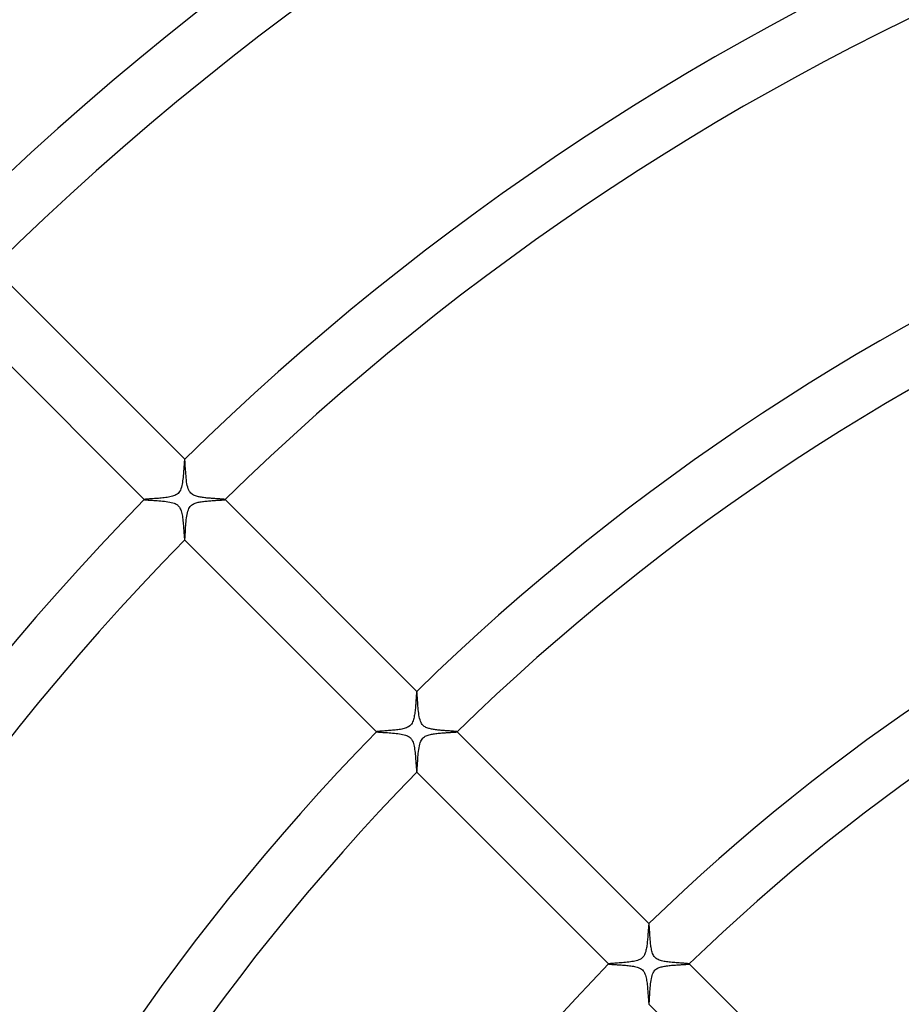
# Model space of a CAD drawing. Header units: millimetres. Extents: x -430 to 430, y -430 to 430.
# Tile 63 of 100: x -142 to -80, y 95 to 164. Entities that reach past the tile are written whole.
import ezdxf

# ---------------------------------------------------------------- set-up
doc = ezdxf.new("R2010")
doc.units = ezdxf.units.MM
doc.layers.add('HIDDEN', color=7, linetype='Continuous')
doc.layers.add('THICK', color=7, linetype='Continuous')

msp = doc.modelspace()

# ---------------------------------------------------------------- linework, layer by layer
at = {"layer": 'HIDDEN'}
for p, q in [((-130.151, 132.436), (-130.158, 132.338)), ((-130.145, 132.527), (-130.151, 132.436)), ((-130.139, 132.611), (-130.145, 132.527)), ((-130.133, 132.686), (-130.139, 132.611)), ((-130.127, 132.753), (-130.133, 132.686)), ((-130.122, 132.811), (-130.127, 132.753)), ((-130.117, 132.857), (-130.122, 132.811)), ((-130.112, 132.892), (-130.117, 132.857)), ((-130.107, 132.916), (-130.112, 132.892)), ((-130.102, 132.927), (-130.107, 132.916)), ((-130.101, 132.927), (-130.102, 132.927)), ((-130.1, 132.928), (-130.101, 132.928)), ((-130.101, 132.928), (-130.101, 132.927)), ((-130.099, 132.927), (-130.1, 132.928)), ((-130.098, 132.927), (-130.099, 132.927)), ((-130.099, 132.927), (-130.099, 132.927)), ((-130.202, 131.777), (-130.214, 131.655)), ((-130.191, 131.897), (-130.202, 131.777)), ((-130.181, 132.013), (-130.191, 131.897)), ((-130.173, 132.126), (-130.181, 132.013)), ((-130.165, 132.235), (-130.173, 132.126)), ((-130.158, 132.338), (-130.165, 132.235)), ((-130.299, 131.081), (-130.327, 130.972)), ((-130.277, 131.189), (-130.299, 131.081)), ((-130.258, 131.299), (-130.277, 131.189)), ((-130.242, 131.415), (-130.258, 131.299)), ((-130.227, 131.534), (-130.242, 131.415)), ((-130.214, 131.655), (-130.227, 131.534)), ((-130.791, 130.39), (-130.876, 130.357)), ((-130.711, 130.429), (-130.791, 130.39)), ((-130.634, 130.477), (-130.711, 130.429)), ((-130.565, 130.534), (-130.634, 130.477)), ((-130.504, 130.599), (-130.565, 130.534)), ((-130.451, 130.674), (-130.504, 130.599)), ((-130.403, 130.762), (-130.451, 130.674)), ((-130.361, 130.864), (-130.403, 130.762)), ((-130.327, 130.972), (-130.361, 130.864)), ((-132.927, 130.101), (-132.928, 130.1)), ((-132.928, 130.1), (-132.927, 130.099)), ((-132.918, 130.106), (-132.927, 130.102)), ((-132.927, 130.102), (-132.927, 130.101)), ((-132.927, 130.101), (-132.927, 130.101)), ((-132.927, 130.099), (-132.927, 130.099)), ((-132.927, 130.099), (-132.927, 130.098)), ((-132.9, 130.11), (-132.918, 130.106)), ((-132.874, 130.114), (-132.9, 130.11)), ((-132.839, 130.119), (-132.874, 130.114)), ((-132.795, 130.123), (-132.839, 130.119)), ((-132.744, 130.128), (-132.795, 130.123)), ((-132.687, 130.133), (-132.744, 130.128)), ((-132.623, 130.138), (-132.687, 130.133)), ((-132.553, 130.143), (-132.623, 130.138)), ((-132.478, 130.148), (-132.553, 130.143)), ((-132.397, 130.154), (-132.478, 130.148)), ((-132.313, 130.16), (-132.397, 130.154)), ((-132.224, 130.166), (-132.313, 130.16)), ((-132.132, 130.172), (-132.224, 130.166)), ((-132.036, 130.18), (-132.132, 130.172)), ((-131.938, 130.187), (-132.036, 130.18)), ((-131.838, 130.196), (-131.938, 130.187)), ((-131.736, 130.205), (-131.838, 130.196)), ((-131.632, 130.216), (-131.736, 130.205)), ((-131.528, 130.227), (-131.632, 130.216)), ((-131.426, 130.24), (-131.528, 130.227)), ((-131.327, 130.254), (-131.426, 130.24)), ((-131.23, 130.27), (-131.327, 130.254)), ((-131.137, 130.287), (-131.23, 130.27)), ((-131.048, 130.307), (-131.137, 130.287)), ((-130.962, 130.329), (-131.048, 130.307)), ((-130.876, 130.357), (-130.962, 130.329)), ((-129.672, 129.66), (-129.619, 129.709)), ((-129.619, 129.709), (-129.562, 129.751)), ((-129.562, 129.751), (-129.501, 129.788)), ((-129.501, 129.788), (-129.437, 129.82)), ((-129.437, 129.82), (-129.37, 129.847)), ((-129.37, 129.847), (-129.303, 129.87)), ((-129.303, 129.87), (-129.235, 129.89)), ((-129.235, 129.89), (-129.164, 129.908)), ((-129.164, 129.908), (-129.09, 129.924)), ((-129.09, 129.924), (-129.014, 129.938)), ((-129.014, 129.938), (-128.936, 129.952)), ((-128.936, 129.952), (-128.855, 129.963)), ((-128.855, 129.963), (-128.773, 129.974)), ((-128.773, 129.974), (-128.69, 129.984)), ((-128.69, 129.984), (-128.605, 129.993)), ((-128.605, 129.993), (-128.52, 130.001)), ((-128.52, 130.001), (-128.435, 130.009)), ((-128.435, 130.009), (-128.35, 130.016)), ((-128.35, 130.016), (-128.265, 130.022)), ((-128.265, 130.022), (-128.18, 130.028)), ((-128.18, 130.028), (-128.097, 130.034)), ((-128.097, 130.034), (-128.016, 130.039)), ((-128.016, 130.039), (-127.936, 130.044)), ((-127.936, 130.044), (-127.858, 130.049)), ((-127.858, 130.049), (-127.784, 130.053)), ((-127.784, 130.053), (-127.713, 130.058)), ((-127.713, 130.058), (-127.646, 130.062)), ((-127.646, 130.062), (-127.583, 130.066)), ((-127.583, 130.066), (-127.525, 130.069)), ((-127.525, 130.069), (-127.472, 130.073)), ((-127.472, 130.073), (-127.424, 130.077)), ((-127.424, 130.077), (-127.382, 130.08)), ((-127.382, 130.08), (-127.346, 130.084)), ((-127.346, 130.084), (-127.318, 130.087)), ((-127.318, 130.087), (-127.296, 130.091)), ((-127.296, 130.091), (-127.281, 130.095)), ((-127.281, 130.095), (-127.273, 130.098)), ((-127.273, 130.101), (-127.273, 130.102)), ((-127.272, 130.1), (-127.273, 130.101)), ((-127.273, 130.098), (-127.273, 130.099)), ((-127.273, 130.099), (-127.272, 130.099)), ((-127.272, 130.099), (-127.272, 130.1)), ((-127.272, 130.1), (-127.272, 130.1)), ((-129.951, 128.94), (-129.93, 129.061)), ((-129.93, 129.061), (-129.905, 129.178)), ((-129.905, 129.178), (-129.875, 129.288)), ((-129.875, 129.288), (-129.84, 129.388)), ((-129.84, 129.388), (-129.802, 129.474)), ((-129.802, 129.474), (-129.761, 129.546)), ((-129.761, 129.546), (-129.718, 129.608)), ((-129.718, 129.608), (-129.672, 129.66)), ((-130.021, 128.279), (-130.01, 128.415)), ((-130.01, 128.415), (-129.998, 128.55)), ((-129.998, 128.55), (-129.985, 128.684)), ((-129.985, 128.684), (-129.969, 128.814)), ((-129.969, 128.814), (-129.951, 128.94)), ((-130.066, 127.582), (-130.06, 127.679)), ((-130.06, 127.679), (-130.053, 127.784)), ((-130.053, 127.784), (-130.047, 127.898)), ((-130.047, 127.898), (-130.039, 128.019)), ((-130.039, 128.019), (-130.031, 128.147)), ((-130.031, 128.147), (-130.021, 128.279)), ((-130.102, 127.273), (-130.101, 127.273)), ((-130.101, 127.273), (-130.1, 127.272)), ((-130.1, 127.272), (-130.1, 127.272)), ((-130.1, 127.272), (-130.099, 127.272)), ((-130.099, 127.272), (-130.099, 127.273)), ((-130.099, 127.273), (-130.098, 127.273)), ((-130.098, 127.273), (-130.093, 127.287)), ((-130.093, 127.287), (-130.088, 127.317)), ((-130.088, 127.317), (-130.082, 127.363)), ((-130.082, 127.363), (-130.077, 127.423)), ((-130.077, 127.423), (-130.071, 127.497)), ((-130.071, 127.497), (-130.066, 127.582)), ((-113.853, 116.584), (-113.857, 116.546)), ((-113.849, 116.615), (-113.853, 116.584)), ((-113.845, 116.639), (-113.849, 116.615)), ((-113.841, 116.654), (-113.845, 116.639)), ((-113.837, 116.662), (-113.841, 116.654)), ((-113.836, 116.663), (-113.837, 116.663)), ((-113.837, 116.663), (-113.837, 116.662)), ((-113.835, 116.663), (-113.836, 116.663)), ((-113.836, 116.663), (-113.836, 116.663)), ((-113.834, 116.663), (-113.835, 116.663)), ((-113.834, 116.662), (-113.834, 116.663)), ((-113.902, 115.954), (-113.909, 115.868)), ((-113.896, 116.037), (-113.902, 115.954)), ((-113.891, 116.116), (-113.896, 116.037)), ((-113.885, 116.192), (-113.891, 116.116)), ((-113.88, 116.264), (-113.885, 116.192)), ((-113.875, 116.331), (-113.88, 116.264)), ((-113.871, 116.393), (-113.875, 116.331)), ((-113.866, 116.45), (-113.871, 116.393)), ((-113.862, 116.501), (-113.866, 116.45)), ((-113.857, 116.546), (-113.862, 116.501)), ((-113.97, 115.211), (-113.982, 115.119)), ((-113.959, 115.306), (-113.97, 115.211)), ((-113.949, 115.402), (-113.959, 115.306)), ((-113.939, 115.499), (-113.949, 115.402)), ((-113.931, 115.594), (-113.939, 115.499)), ((-113.923, 115.687), (-113.931, 115.594)), ((-113.915, 115.779), (-113.923, 115.687)), ((-113.909, 115.868), (-113.915, 115.779)), ((-114.13, 114.52), (-114.169, 114.442)), ((-114.097, 114.601), (-114.13, 114.52)), ((-114.07, 114.685), (-114.097, 114.601)), ((-114.047, 114.771), (-114.07, 114.685)), ((-114.027, 114.856), (-114.047, 114.771)), ((-114.011, 114.941), (-114.027, 114.856)), ((-113.996, 115.028), (-114.011, 114.941)), ((-113.982, 115.119), (-113.996, 115.028)), ((-116.662, 113.837), (-116.663, 113.837)), ((-116.663, 113.837), (-116.663, 113.836)), ((-116.663, 113.836), (-116.663, 113.836)), ((-116.663, 113.836), (-116.663, 113.835)), ((-116.663, 113.835), (-116.663, 113.834)), ((-116.663, 113.834), (-116.662, 113.834)), ((-116.654, 113.841), (-116.662, 113.837)), ((-116.638, 113.845), (-116.654, 113.841)), ((-116.613, 113.85), (-116.638, 113.845)), ((-116.58, 113.854), (-116.613, 113.85)), ((-116.539, 113.858), (-116.58, 113.854)), ((-116.492, 113.863), (-116.539, 113.858)), ((-116.438, 113.867), (-116.492, 113.863)), ((-116.378, 113.872), (-116.438, 113.867)), ((-116.312, 113.877), (-116.378, 113.872)), ((-116.24, 113.882), (-116.312, 113.877)), ((-116.164, 113.887), (-116.24, 113.882)), ((-116.084, 113.893), (-116.164, 113.887)), ((-116, 113.899), (-116.084, 113.893)), ((-115.912, 113.905), (-116, 113.899)), ((-115.821, 113.912), (-115.912, 113.905)), ((-115.728, 113.919), (-115.821, 113.912)), ((-115.632, 113.927), (-115.728, 113.919)), ((-115.535, 113.936), (-115.632, 113.927)), ((-115.439, 113.945), (-115.535, 113.936)), ((-115.344, 113.955), (-115.439, 113.945)), ((-115.25, 113.965), (-115.344, 113.955)), ((-115.157, 113.977), (-115.25, 113.965)), ((-115.067, 113.99), (-115.157, 113.977)), ((-114.98, 114.004), (-115.067, 113.99)), ((-114.896, 114.019), (-114.98, 114.004)), ((-114.812, 114.037), (-114.896, 114.019)), ((-114.727, 114.058), (-114.812, 114.037)), ((-114.644, 114.083), (-114.727, 114.058)), ((-114.562, 114.112), (-114.644, 114.083)), ((-114.483, 114.147), (-114.562, 114.112)), ((-114.407, 114.19), (-114.483, 114.147)), ((-114.336, 114.24), (-114.407, 114.19)), ((-114.272, 114.3), (-114.336, 114.24)), ((-114.216, 114.368), (-114.272, 114.3)), ((-114.169, 114.442), (-114.216, 114.368)), ((-111.185, 113.81), (-111.143, 113.814)), ((-111.143, 113.814), (-111.105, 113.817)), ((-111.105, 113.817), (-111.074, 113.82)), ((-111.074, 113.82), (-111.048, 113.824)), ((-111.048, 113.824), (-111.028, 113.827)), ((-111.028, 113.827), (-111.015, 113.83)), ((-111.015, 113.83), (-111.009, 113.834)), ((-111.008, 113.836), (-111.009, 113.837)), ((-111.009, 113.834), (-111.008, 113.834)), ((-111.008, 113.835), (-111.008, 113.836)), ((-111.008, 113.836), (-111.008, 113.836)), ((-111.008, 113.834), (-111.008, 113.835)), ((-111.008, 113.835), (-111.008, 113.835)), ((-113.598, 113.066), (-113.559, 113.166)), ((-113.559, 113.166), (-113.517, 113.25)), ((-113.517, 113.25), (-113.472, 113.321)), ((-113.472, 113.321), (-113.423, 113.381)), ((-113.423, 113.381), (-113.368, 113.435)), ((-113.368, 113.435), (-113.308, 113.481)), ((-113.308, 113.481), (-113.244, 113.521)), ((-113.244, 113.521), (-113.176, 113.555)), ((-113.176, 113.555), (-113.106, 113.583)), ((-113.106, 113.583), (-113.035, 113.608)), ((-113.035, 113.608), (-112.962, 113.629)), ((-112.962, 113.629), (-112.888, 113.647)), ((-112.888, 113.647), (-112.815, 113.663)), ((-112.815, 113.663), (-112.742, 113.676)), ((-112.742, 113.676), (-112.665, 113.689)), ((-112.665, 113.689), (-112.586, 113.701)), ((-112.586, 113.701), (-112.505, 113.711)), ((-112.505, 113.711), (-112.423, 113.721)), ((-112.423, 113.721), (-112.339, 113.73)), ((-112.339, 113.73), (-112.254, 113.738)), ((-112.254, 113.738), (-112.169, 113.745)), ((-112.169, 113.745), (-112.083, 113.752)), ((-112.083, 113.752), (-111.998, 113.759)), ((-111.998, 113.759), (-111.916, 113.764)), ((-111.916, 113.764), (-111.834, 113.77)), ((-111.834, 113.77), (-111.756, 113.775)), ((-111.756, 113.775), (-111.679, 113.78)), ((-111.679, 113.78), (-111.605, 113.784)), ((-111.605, 113.784), (-111.534, 113.788)), ((-111.534, 113.788), (-111.466, 113.792)), ((-111.466, 113.792), (-111.402, 113.796)), ((-111.402, 113.796), (-111.341, 113.8)), ((-111.341, 113.8), (-111.285, 113.803)), ((-111.285, 113.803), (-111.233, 113.807)), ((-111.233, 113.807), (-111.185, 113.81)), ((-113.731, 112.323), (-113.717, 112.459)), ((-113.717, 112.459), (-113.7, 112.591)), ((-113.7, 112.591), (-113.681, 112.717)), ((-113.681, 112.717), (-113.658, 112.839)), ((-113.658, 112.839), (-113.63, 112.956)), ((-113.63, 112.956), (-113.598, 113.066)), ((-113.781, 111.655), (-113.773, 111.78)), ((-113.773, 111.78), (-113.765, 111.91)), ((-113.765, 111.91), (-113.755, 112.045)), ((-113.755, 112.045), (-113.744, 112.184)), ((-113.744, 112.184), (-113.731, 112.323)), ((-113.828, 111.023), (-113.823, 111.054)), ((-113.823, 111.054), (-113.817, 111.102)), ((-113.817, 111.102), (-113.812, 111.165)), ((-113.812, 111.165), (-113.806, 111.242)), ((-113.806, 111.242), (-113.801, 111.33)), ((-113.801, 111.33), (-113.795, 111.429)), ((-113.795, 111.429), (-113.788, 111.538)), ((-113.788, 111.538), (-113.781, 111.655)), ((-113.837, 111.009), (-113.836, 111.008)), ((-113.836, 111.008), (-113.836, 111.008)), ((-113.836, 111.008), (-113.835, 111.008)), ((-113.835, 111.008), (-113.835, 111.008)), ((-113.835, 111.008), (-113.834, 111.008)), ((-113.834, 111.009), (-113.828, 111.023)), ((-113.834, 111.008), (-113.834, 111.009)), ((-97.613, 100.038), (-97.618, 99.972)), ((-97.608, 100.099), (-97.613, 100.038)), ((-97.604, 100.156), (-97.608, 100.099)), ((-97.6, 100.207), (-97.604, 100.156)), ((-97.595, 100.253), (-97.6, 100.207)), ((-97.591, 100.294), (-97.595, 100.253)), ((-97.587, 100.328), (-97.591, 100.294)), ((-97.584, 100.355), (-97.587, 100.328)), ((-97.58, 100.376), (-97.584, 100.355)), ((-97.576, 100.39), (-97.58, 100.376)), ((-97.572, 100.397), (-97.576, 100.39)), ((-97.571, 100.398), (-97.572, 100.398)), ((-97.572, 100.398), (-97.572, 100.397)), ((-97.57, 100.398), (-97.571, 100.398)), ((-97.571, 100.398), (-97.571, 100.398)), ((-97.569, 100.398), (-97.57, 100.398)), ((-97.569, 100.397), (-97.569, 100.398)), ((-97.659, 99.413), (-97.667, 99.323)), ((-97.652, 99.502), (-97.659, 99.413)), ((-97.646, 99.587), (-97.652, 99.502)), ((-97.639, 99.671), (-97.646, 99.587)), ((-97.634, 99.751), (-97.639, 99.671)), ((-97.628, 99.828), (-97.634, 99.751)), ((-97.623, 99.902), (-97.628, 99.828)), ((-97.618, 99.972), (-97.623, 99.902)), ((-97.745, 98.689), (-97.761, 98.607)), ((-97.731, 98.775), (-97.745, 98.689)), ((-97.718, 98.863), (-97.731, 98.775)), ((-97.706, 98.953), (-97.718, 98.863)), ((-97.695, 99.045), (-97.706, 98.953)), ((-97.685, 99.138), (-97.695, 99.045)), ((-97.676, 99.231), (-97.685, 99.138)), ((-97.667, 99.323), (-97.676, 99.231)), ((-98.054, 97.992), (-98.127, 97.937)), ((-97.991, 98.056), (-98.054, 97.992)), ((-97.938, 98.125), (-97.991, 98.056)), ((-97.894, 98.199), (-97.938, 98.125)), ((-97.857, 98.277), (-97.894, 98.199)), ((-97.827, 98.358), (-97.857, 98.277)), ((-97.801, 98.441), (-97.827, 98.358)), ((-97.779, 98.524), (-97.801, 98.441)), ((-97.761, 98.607), (-97.779, 98.524)), ((-100.397, 97.572), (-100.398, 97.572)), ((-100.398, 97.572), (-100.398, 97.571)), ((-100.398, 97.571), (-100.398, 97.571)), ((-100.398, 97.571), (-100.398, 97.57)), ((-100.398, 97.57), (-100.398, 97.569)), ((-100.398, 97.569), (-100.397, 97.569)), ((-100.385, 97.578), (-100.397, 97.572)), ((-100.36, 97.583), (-100.385, 97.578)), ((-100.322, 97.588), (-100.36, 97.583)), ((-100.271, 97.594), (-100.322, 97.588)), ((-100.21, 97.599), (-100.271, 97.594)), ((-100.138, 97.605), (-100.21, 97.599)), ((-100.057, 97.612), (-100.138, 97.605)), ((-99.969, 97.618), (-100.057, 97.612)), ((-99.873, 97.625), (-99.969, 97.618)), ((-99.77, 97.632), (-99.873, 97.625)), ((-99.662, 97.64), (-99.77, 97.632)), ((-99.55, 97.649), (-99.662, 97.64)), ((-99.437, 97.658), (-99.55, 97.649)), ((-99.322, 97.667), (-99.437, 97.658)), ((-99.206, 97.678), (-99.322, 97.667)), ((-99.092, 97.69), (-99.206, 97.678)), ((-98.98, 97.702), (-99.092, 97.69)), ((-98.87, 97.717), (-98.98, 97.702)), ((-98.764, 97.732), (-98.87, 97.717)), ((-98.661, 97.75), (-98.764, 97.732)), ((-98.561, 97.771), (-98.661, 97.75)), ((-98.466, 97.794), (-98.561, 97.771)), ((-98.376, 97.82), (-98.466, 97.794)), ((-98.29, 97.852), (-98.376, 97.82)), ((-98.206, 97.89), (-98.29, 97.852)), ((-98.127, 97.937), (-98.206, 97.89)), ((-96.984, 97.255), (-96.92, 97.288)), ((-96.92, 97.288), (-96.854, 97.316)), ((-96.854, 97.316), (-96.787, 97.339)), ((-96.787, 97.339), (-96.718, 97.36)), ((-96.718, 97.36), (-96.645, 97.379)), ((-96.645, 97.379), (-96.57, 97.395)), ((-96.57, 97.395), (-96.492, 97.41)), ((-96.492, 97.41), (-96.412, 97.424)), ((-96.412, 97.424), (-96.331, 97.436)), ((-96.331, 97.436), (-96.246, 97.447)), ((-96.246, 97.447), (-96.16, 97.457)), ((-96.16, 97.457), (-96.073, 97.466)), ((-96.073, 97.466), (-95.984, 97.475)), ((-95.984, 97.475), (-95.894, 97.482)), ((-95.894, 97.482), (-95.805, 97.489)), ((-95.805, 97.489), (-95.715, 97.496)), ((-95.715, 97.496), (-95.626, 97.502)), ((-95.626, 97.502), (-95.538, 97.508)), ((-95.538, 97.508), (-95.453, 97.513)), ((-95.453, 97.513), (-95.371, 97.518)), ((-95.371, 97.518), (-95.294, 97.523)), ((-95.294, 97.523), (-95.221, 97.527)), ((-95.221, 97.527), (-95.152, 97.531)), ((-95.152, 97.531), (-95.089, 97.535)), ((-95.089, 97.535), (-95.03, 97.538)), ((-95.03, 97.538), (-94.976, 97.542)), ((-94.976, 97.542), (-94.927, 97.545)), ((-94.927, 97.545), (-94.883, 97.549)), ((-94.883, 97.549), (-94.844, 97.552)), ((-94.844, 97.552), (-94.812, 97.555)), ((-94.812, 97.555), (-94.785, 97.558)), ((-94.785, 97.558), (-94.765, 97.562)), ((-94.765, 97.562), (-94.751, 97.565)), ((-94.751, 97.565), (-94.744, 97.569)), ((-94.743, 97.572), (-94.744, 97.572)), ((-94.744, 97.569), (-94.743, 97.569)), ((-94.743, 97.571), (-94.743, 97.572)), ((-94.743, 97.57), (-94.743, 97.571)), ((-94.743, 97.569), (-94.743, 97.57)), ((-94.743, 97.57), (-94.743, 97.57)), ((-97.401, 96.54), (-97.376, 96.655)), ((-97.376, 96.655), (-97.347, 96.764)), ((-97.347, 96.764), (-97.313, 96.862)), ((-97.313, 96.862), (-97.276, 96.945)), ((-97.276, 96.945), (-97.237, 97.016)), ((-97.237, 97.016), (-97.196, 97.075)), ((-97.196, 97.075), (-97.151, 97.127)), ((-97.151, 97.127), (-97.101, 97.175)), ((-97.101, 97.175), (-97.044, 97.218)), ((-97.044, 97.218), (-96.984, 97.255)), ((-97.492, 95.771), (-97.482, 95.904)), ((-97.482, 95.904), (-97.47, 96.036)), ((-97.47, 96.036), (-97.456, 96.167)), ((-97.456, 96.167), (-97.44, 96.296)), ((-97.44, 96.296), (-97.423, 96.42)), ((-97.423, 96.42), (-97.401, 96.54)), ((-97.53, 95.16), (-97.524, 95.269)), ((-97.524, 95.269), (-97.517, 95.387)), ((-97.517, 95.387), (-97.509, 95.511)), ((-97.509, 95.511), (-97.501, 95.64)), ((-97.501, 95.64), (-97.492, 95.771)), ((-97.572, 94.744), (-97.572, 94.743)), ((-97.572, 94.743), (-97.571, 94.743)), ((-97.571, 94.743), (-97.57, 94.743)), ((-97.57, 94.743), (-97.57, 94.743)), ((-97.57, 94.743), (-97.569, 94.743)), ((-97.569, 94.744), (-97.563, 94.758)), ((-97.569, 94.743), (-97.569, 94.744)), ((-97.563, 94.758), (-97.558, 94.789)), ((-97.558, 94.789), (-97.553, 94.836)), ((-97.553, 94.836), (-97.547, 94.897)), ((-97.547, 94.897), (-97.542, 94.973)), ((-97.542, 94.973), (-97.536, 95.061)), ((-97.536, 95.061), (-97.53, 95.16))]:
    msp.add_line(p, q, dxfattribs=at)
at = {"layer": 'THICK'}
for p, q in [((-143.538, 146.366), (-130.098, 132.927)), ((-132.927, 130.098), (-146.366, 143.538)), ((-130.092, 132.91), (-130.098, 132.927)), ((-130.086, 132.873), (-130.092, 132.91)), ((-130.08, 132.817), (-130.086, 132.873)), ((-130.074, 132.743), (-130.08, 132.817)), ((-130.068, 132.654), (-130.074, 132.743)), ((-130.061, 132.551), (-130.068, 132.654)), ((-130.054, 132.437), (-130.061, 132.551)), ((-130.046, 132.312), (-130.054, 132.437)), ((-130.038, 132.179), (-130.046, 132.312)), ((-130.029, 132.041), (-130.038, 132.179)), ((-130.019, 131.9), (-130.029, 132.041)), ((-130.007, 131.758), (-130.019, 131.9)), ((-129.994, 131.616), (-130.007, 131.758)), ((-129.978, 131.477), (-129.994, 131.616)), ((-129.961, 131.342), (-129.978, 131.477)), ((-129.94, 131.211), (-129.961, 131.342)), ((-129.915, 131.085), (-129.94, 131.211)), ((-129.886, 130.966), (-129.915, 131.085)), ((-129.85, 130.855), (-129.886, 130.966)), ((-129.809, 130.757), (-129.85, 130.855)), ((-129.766, 130.676), (-129.809, 130.757)), ((-129.719, 130.609), (-129.766, 130.676)), ((-129.667, 130.551), (-129.719, 130.609)), ((-129.61, 130.499), (-129.667, 130.551)), ((-129.547, 130.454), (-129.61, 130.499)), ((-129.48, 130.416), (-129.547, 130.454)), ((-129.41, 130.383), (-129.48, 130.416)), ((-129.341, 130.357), (-129.41, 130.383)), ((-132.927, 130.098), (-132.914, 130.093)), ((-132.914, 130.093), (-132.888, 130.088)), ((-132.888, 130.088), (-132.848, 130.083)), ((-132.848, 130.083), (-132.795, 130.078)), ((-132.795, 130.078), (-132.73, 130.073)), ((-132.73, 130.073), (-132.655, 130.068)), ((-132.655, 130.068), (-132.57, 130.062)), ((-132.57, 130.062), (-132.475, 130.056)), ((-132.475, 130.056), (-132.374, 130.05)), ((-132.374, 130.05), (-132.265, 130.043)), ((-132.265, 130.043), (-132.15, 130.036)), ((-132.15, 130.036), (-132.03, 130.028)), ((-132.03, 130.028), (-131.905, 130.019)), ((-131.905, 130.019), (-131.777, 130.008)), ((-131.777, 130.008), (-131.647, 129.996)), ((-131.647, 129.996), (-131.518, 129.983)), ((-131.518, 129.983), (-131.391, 129.968)), ((-131.391, 129.968), (-131.269, 129.95)), ((-131.269, 129.95), (-131.151, 129.929)), ((-131.151, 129.929), (-131.039, 129.905)), ((-131.039, 129.905), (-130.936, 129.877)), ((-130.936, 129.877), (-130.845, 129.846)), ((-130.845, 129.846), (-130.769, 129.815)), ((-130.769, 129.815), (-130.706, 129.783)), ((-130.706, 129.783), (-130.655, 129.752)), ((-130.655, 129.752), (-130.612, 129.721)), ((-130.612, 129.721), (-130.571, 129.687)), ((-130.571, 129.687), (-130.534, 129.65)), ((-129.273, 130.335), (-129.341, 130.357)), ((-129.209, 130.317), (-129.273, 130.335)), ((-129.143, 130.301), (-129.209, 130.317)), ((-129.075, 130.286), (-129.143, 130.301)), ((-129.003, 130.273), (-129.075, 130.286)), ((-128.93, 130.26), (-129.003, 130.273)), ((-128.855, 130.249), (-128.93, 130.26)), ((-128.777, 130.238), (-128.855, 130.249)), ((-128.699, 130.228), (-128.777, 130.238)), ((-128.619, 130.219), (-128.699, 130.228)), ((-128.539, 130.211), (-128.619, 130.219)), ((-128.458, 130.203), (-128.539, 130.211)), ((-128.376, 130.196), (-128.458, 130.203)), ((-128.295, 130.189), (-128.376, 130.196)), ((-128.214, 130.183), (-128.295, 130.189)), ((-128.135, 130.176), (-128.214, 130.183)), ((-128.057, 130.171), (-128.135, 130.176)), ((-127.982, 130.165), (-128.057, 130.171)), ((-127.909, 130.16), (-127.982, 130.165)), ((-127.839, 130.155), (-127.909, 130.16)), ((-127.771, 130.151), (-127.839, 130.155)), ((-127.707, 130.146), (-127.771, 130.151)), ((-127.645, 130.142), (-127.707, 130.146)), ((-127.588, 130.138), (-127.645, 130.142)), ((-127.534, 130.134), (-127.588, 130.138)), ((-127.485, 130.13), (-127.534, 130.134)), ((-127.44, 130.126), (-127.485, 130.13)), ((-127.4, 130.122), (-127.44, 130.126)), ((-127.364, 130.119), (-127.4, 130.122)), ((-127.334, 130.115), (-127.364, 130.119)), ((-127.31, 130.112), (-127.334, 130.115)), ((-127.292, 130.108), (-127.31, 130.112)), ((-127.28, 130.105), (-127.292, 130.108)), ((-127.273, 130.102), (-127.28, 130.105)), ((-127.273, 130.102), (-113.834, 116.662)), ((-130.534, 129.65), (-130.499, 129.61)), ((-130.499, 129.61), (-130.467, 129.567)), ((-130.467, 129.567), (-130.436, 129.518)), ((-130.436, 129.518), (-130.406, 129.46)), ((-130.406, 129.46), (-130.376, 129.392)), ((-130.376, 129.392), (-130.347, 129.313)), ((-130.347, 129.313), (-130.321, 129.224)), ((-130.321, 129.224), (-130.298, 129.13)), ((-130.298, 129.13), (-130.278, 129.032)), ((-130.278, 129.032), (-130.26, 128.929)), ((-130.26, 128.929), (-130.245, 128.824)), ((-130.245, 128.824), (-130.231, 128.717)), ((-130.231, 128.717), (-130.218, 128.608)), ((-130.218, 128.608), (-130.207, 128.497)), ((-130.207, 128.497), (-130.197, 128.386)), ((-130.197, 128.386), (-130.187, 128.276)), ((-130.187, 128.276), (-130.179, 128.167)), ((-130.179, 128.167), (-130.171, 128.06)), ((-130.171, 128.06), (-130.163, 127.955)), ((-130.163, 127.955), (-130.156, 127.855)), ((-130.156, 127.855), (-130.15, 127.759)), ((-130.15, 127.759), (-130.144, 127.67)), ((-130.144, 127.67), (-130.138, 127.587)), ((-130.138, 127.587), (-130.132, 127.512)), ((-130.132, 127.512), (-130.127, 127.446)), ((-130.127, 127.446), (-130.121, 127.389)), ((-130.121, 127.389), (-130.116, 127.343)), ((-130.116, 127.343), (-130.111, 127.308)), ((-130.111, 127.308), (-130.106, 127.284)), ((-130.106, 127.284), (-130.102, 127.273)), ((-116.662, 113.834), (-130.102, 127.273)), ((-113.828, 116.648), (-113.834, 116.662)), ((-113.823, 116.617), (-113.828, 116.648)), ((-113.817, 116.57), (-113.823, 116.617)), ((-113.812, 116.509), (-113.817, 116.57)), ((-113.806, 116.433), (-113.812, 116.509)), ((-113.8, 116.346), (-113.806, 116.433)), ((-113.794, 116.249), (-113.8, 116.346)), ((-113.788, 116.141), (-113.794, 116.249)), ((-113.781, 116.025), (-113.788, 116.141)), ((-113.773, 115.904), (-113.781, 116.025)), ((-113.765, 115.778), (-113.773, 115.904)), ((-113.756, 115.649), (-113.765, 115.778)), ((-113.745, 115.519), (-113.756, 115.649)), ((-113.733, 115.389), (-113.745, 115.519)), ((-113.72, 115.26), (-113.733, 115.389)), ((-113.705, 115.134), (-113.72, 115.26)), ((-113.687, 115.011), (-113.705, 115.134)), ((-113.666, 114.892), (-113.687, 115.011)), ((-113.642, 114.777), (-113.666, 114.892)), ((-113.612, 114.669), (-113.642, 114.777)), ((-113.578, 114.57), (-113.612, 114.669)), ((-113.541, 114.484), (-113.578, 114.57)), ((-116.662, 113.834), (-116.65, 113.829)), ((-116.65, 113.829), (-116.623, 113.824)), ((-116.623, 113.824), (-116.582, 113.819)), ((-116.582, 113.819), (-116.529, 113.814)), ((-116.529, 113.814), (-116.464, 113.808)), ((-113.502, 114.413), (-113.541, 114.484)), ((-113.461, 114.353), (-113.502, 114.413)), ((-113.417, 114.301), (-113.461, 114.353)), ((-113.368, 114.253), (-113.417, 114.301)), ((-113.314, 114.211), (-113.368, 114.253)), ((-113.255, 114.173), (-113.314, 114.211)), ((-113.194, 114.141), (-113.255, 114.173)), ((-113.131, 114.113), (-113.194, 114.141)), ((-113.068, 114.09), (-113.131, 114.113)), ((-113.005, 114.07), (-113.068, 114.09)), ((-112.942, 114.053), (-113.005, 114.07)), ((-112.877, 114.037), (-112.942, 114.053)), ((-112.809, 114.022), (-112.877, 114.037)), ((-112.739, 114.009), (-112.809, 114.022)), ((-112.668, 113.997), (-112.739, 114.009)), ((-112.594, 113.985), (-112.668, 113.997)), ((-112.519, 113.975), (-112.594, 113.985)), ((-112.442, 113.966), (-112.519, 113.975)), ((-112.365, 113.957), (-112.442, 113.966)), ((-112.287, 113.948), (-112.365, 113.957)), ((-112.209, 113.941), (-112.287, 113.948)), ((-112.132, 113.934), (-112.209, 113.941)), ((-112.055, 113.927), (-112.132, 113.934)), ((-111.978, 113.921), (-112.055, 113.927)), ((-111.903, 113.915), (-111.978, 113.921)), ((-111.829, 113.909), (-111.903, 113.915)), ((-111.756, 113.904), (-111.829, 113.909)), ((-111.685, 113.899), (-111.756, 113.904)), ((-111.616, 113.894), (-111.685, 113.899)), ((-111.549, 113.889), (-111.616, 113.894)), ((-111.484, 113.885), (-111.549, 113.889)), ((-111.423, 113.881), (-111.484, 113.885)), ((-111.364, 113.876), (-111.423, 113.881)), ((-111.31, 113.872), (-111.364, 113.876)), ((-111.258, 113.868), (-111.31, 113.872)), ((-111.211, 113.865), (-111.258, 113.868)), ((-111.168, 113.861), (-111.211, 113.865)), ((-111.13, 113.857), (-111.168, 113.861)), ((-111.096, 113.854), (-111.13, 113.857)), ((-111.068, 113.85), (-111.096, 113.854)), ((-111.045, 113.847), (-111.068, 113.85)), ((-111.027, 113.844), (-111.045, 113.847)), ((-111.015, 113.84), (-111.027, 113.844)), ((-111.009, 113.837), (-111.015, 113.84)), ((-111.009, 113.837), (-97.569, 100.397)), ((-116.464, 113.808), (-116.388, 113.803)), ((-116.388, 113.803), (-116.302, 113.798)), ((-116.302, 113.798), (-116.208, 113.792)), ((-116.208, 113.792), (-116.106, 113.786)), ((-116.106, 113.786), (-115.997, 113.779)), ((-115.997, 113.779), (-115.883, 113.772)), ((-115.883, 113.772), (-115.767, 113.764)), ((-115.767, 113.764), (-115.648, 113.755)), ((-115.648, 113.755), (-115.528, 113.746)), ((-115.528, 113.746), (-115.407, 113.735)), ((-115.407, 113.735), (-115.288, 113.723)), ((-115.288, 113.723), (-115.17, 113.709)), ((-115.17, 113.709), (-115.055, 113.693)), ((-115.055, 113.693), (-114.943, 113.675)), ((-114.943, 113.675), (-114.835, 113.655)), ((-114.835, 113.655), (-114.733, 113.63)), ((-114.733, 113.63), (-114.637, 113.602)), ((-114.637, 113.602), (-114.552, 113.571)), ((-114.552, 113.571), (-114.481, 113.54)), ((-114.481, 113.54), (-114.421, 113.507)), ((-114.421, 113.507), (-114.371, 113.474)), ((-114.371, 113.474), (-114.328, 113.441)), ((-114.328, 113.441), (-114.288, 113.405)), ((-114.288, 113.405), (-114.251, 113.366)), ((-114.251, 113.366), (-114.218, 113.324)), ((-114.218, 113.324), (-114.188, 113.279)), ((-114.188, 113.279), (-114.158, 113.228)), ((-114.158, 113.228), (-114.129, 113.167)), ((-114.129, 113.167), (-114.1, 113.095)), ((-114.1, 113.095), (-114.072, 113.011)), ((-114.072, 113.011), (-114.046, 112.917)), ((-114.046, 112.917), (-114.024, 112.817)), ((-114.024, 112.817), (-114.004, 112.712)), ((-114.004, 112.712), (-113.987, 112.602)), ((-113.987, 112.602), (-113.971, 112.49)), ((-113.971, 112.49), (-113.958, 112.375)), ((-113.958, 112.375), (-113.946, 112.26)), ((-113.946, 112.26), (-113.935, 112.145)), ((-113.935, 112.145), (-113.925, 112.031)), ((-113.925, 112.031), (-113.916, 111.919)), ((-113.916, 111.919), (-113.908, 111.809)), ((-113.908, 111.809), (-113.9, 111.702)), ((-113.9, 111.702), (-113.893, 111.6)), ((-113.893, 111.6), (-113.886, 111.502)), ((-113.886, 111.502), (-113.88, 111.411)), ((-113.88, 111.411), (-113.874, 111.327)), ((-113.874, 111.327), (-113.868, 111.251)), ((-113.868, 111.251), (-113.862, 111.184)), ((-113.862, 111.184), (-113.857, 111.126)), ((-113.857, 111.126), (-113.852, 111.079)), ((-113.852, 111.079), (-113.847, 111.043)), ((-113.847, 111.043), (-113.842, 111.02)), ((-113.842, 111.02), (-113.837, 111.009)), ((-100.397, 97.569), (-113.837, 111.009)), ((-97.565, 100.389), (-97.569, 100.397)), ((-97.561, 100.372), (-97.565, 100.389)), ((-97.557, 100.346), (-97.561, 100.372)), ((-97.553, 100.313), (-97.557, 100.346)), ((-97.549, 100.271), (-97.553, 100.313)), ((-97.545, 100.223), (-97.549, 100.271)), ((-97.541, 100.168), (-97.545, 100.223)), ((-97.537, 100.107), (-97.541, 100.168)), ((-97.533, 100.04), (-97.537, 100.107)), ((-97.529, 99.968), (-97.533, 100.04)), ((-97.524, 99.892), (-97.529, 99.968)), ((-97.52, 99.811), (-97.524, 99.892)), ((-97.514, 99.727), (-97.52, 99.811)), ((-97.509, 99.64), (-97.514, 99.727)), ((-97.503, 99.549), (-97.509, 99.64)), ((-97.496, 99.456), (-97.503, 99.549)), ((-97.489, 99.36), (-97.496, 99.456)), ((-97.482, 99.264), (-97.489, 99.36)), ((-97.473, 99.169), (-97.482, 99.264)), ((-97.464, 99.074), (-97.473, 99.169)), ((-97.454, 98.98), (-97.464, 99.074)), ((-97.443, 98.888), (-97.454, 98.98)), ((-97.431, 98.799), (-97.443, 98.888)), ((-97.417, 98.712), (-97.431, 98.799)), ((-97.402, 98.629), (-97.417, 98.712)), ((-97.386, 98.549), (-97.402, 98.629)), ((-97.366, 98.468), (-97.386, 98.549)), ((-97.343, 98.388), (-97.366, 98.468)), ((-97.316, 98.308), (-97.343, 98.388)), ((-97.283, 98.232), (-97.316, 98.308)), ((-97.246, 98.162), (-97.283, 98.232)), ((-97.205, 98.1), (-97.246, 98.162)), ((-97.161, 98.045), (-97.205, 98.1)), ((-97.112, 97.997), (-97.161, 98.045)), ((-97.057, 97.952), (-97.112, 97.997)), ((-96.995, 97.912), (-97.057, 97.952)), ((-100.397, 97.569), (-100.389, 97.565)), ((-100.389, 97.565), (-100.372, 97.561)), ((-100.372, 97.561), (-100.346, 97.557)), ((-100.346, 97.557), (-100.311, 97.553)), ((-100.311, 97.553), (-100.269, 97.549)), ((-100.269, 97.549), (-100.22, 97.545)), ((-100.22, 97.545), (-100.163, 97.541)), ((-100.163, 97.541), (-100.099, 97.537)), ((-100.099, 97.537), (-100.03, 97.533)), ((-100.03, 97.533), (-99.955, 97.528)), ((-99.955, 97.528), (-99.875, 97.523)), ((-99.875, 97.523), (-99.791, 97.518)), ((-99.791, 97.518), (-99.702, 97.513)), ((-99.702, 97.513), (-99.61, 97.507)), ((-99.61, 97.507), (-99.515, 97.501)), ((-99.515, 97.501), (-99.418, 97.494)), ((-99.418, 97.494), (-99.32, 97.486)), ((-99.32, 97.486), (-99.222, 97.478)), ((-99.222, 97.478), (-99.124, 97.469)), ((-99.124, 97.469), (-99.027, 97.46)), ((-99.027, 97.46), (-98.932, 97.449)), ((-98.932, 97.449), (-98.839, 97.437)), ((-98.839, 97.437), (-98.748, 97.423)), ((-98.748, 97.423), (-98.661, 97.408)), ((-98.661, 97.408), (-98.576, 97.392)), ((-98.576, 97.392), (-98.49, 97.372)), ((-98.49, 97.372), (-98.403, 97.348)), ((-98.403, 97.348), (-98.318, 97.319)), ((-98.318, 97.319), (-98.236, 97.285)), ((-98.236, 97.285), (-98.16, 97.245)), ((-96.926, 97.875), (-96.995, 97.912)), ((-96.85, 97.843), (-96.926, 97.875)), ((-96.77, 97.815), (-96.85, 97.843)), ((-96.687, 97.791), (-96.77, 97.815)), ((-96.601, 97.77), (-96.687, 97.791)), ((-96.515, 97.752), (-96.601, 97.77)), ((-96.427, 97.737), (-96.515, 97.752)), ((-96.337, 97.723), (-96.427, 97.737)), ((-96.243, 97.71), (-96.337, 97.723)), ((-96.147, 97.698), (-96.243, 97.71)), ((-96.05, 97.687), (-96.147, 97.698)), ((-95.951, 97.677), (-96.05, 97.687)), ((-95.852, 97.668), (-95.951, 97.677)), ((-95.753, 97.66), (-95.852, 97.668)), ((-95.654, 97.652), (-95.753, 97.66)), ((-95.557, 97.644), (-95.654, 97.652)), ((-95.462, 97.637), (-95.557, 97.644)), ((-95.371, 97.631), (-95.462, 97.637)), ((-95.284, 97.625), (-95.371, 97.631)), ((-95.202, 97.619), (-95.284, 97.625)), ((-95.125, 97.614), (-95.202, 97.619)), ((-95.053, 97.608), (-95.125, 97.614)), ((-94.987, 97.603), (-95.053, 97.608)), ((-94.928, 97.598), (-94.987, 97.603)), ((-94.877, 97.594), (-94.928, 97.598)), ((-94.833, 97.589), (-94.877, 97.594)), ((-94.797, 97.585), (-94.833, 97.589)), ((-94.77, 97.58), (-94.797, 97.585)), ((-94.752, 97.576), (-94.77, 97.58)), ((-94.744, 97.572), (-94.752, 97.576)), ((-94.744, 97.572), (-81.303, 84.132)), ((-98.16, 97.245), (-98.092, 97.2)), ((-98.092, 97.2), (-98.033, 97.149)), ((-98.033, 97.149), (-97.981, 97.093)), ((-97.981, 97.093), (-97.933, 97.029)), ((-97.933, 97.029), (-97.89, 96.955)), ((-97.89, 96.955), (-97.851, 96.871)), ((-97.851, 96.871), (-97.819, 96.782)), ((-97.819, 96.782), (-97.792, 96.691)), ((-97.792, 96.691), (-97.77, 96.599)), ((-97.77, 96.599), (-97.751, 96.508)), ((-97.751, 96.508), (-97.735, 96.414)), ((-97.735, 96.414), (-97.72, 96.315)), ((-97.72, 96.315), (-97.706, 96.214)), ((-97.706, 96.214), (-97.694, 96.109)), ((-97.694, 96.109), (-97.682, 96.003)), ((-97.682, 96.003), (-97.672, 95.896)), ((-97.672, 95.896), (-97.663, 95.788)), ((-97.663, 95.788), (-97.654, 95.68)), ((-97.654, 95.68), (-97.646, 95.575)), ((-97.646, 95.575), (-97.638, 95.473)), ((-97.638, 95.473), (-97.631, 95.375)), ((-97.631, 95.375), (-97.625, 95.281)), ((-97.625, 95.281), (-97.618, 95.192)), ((-97.618, 95.192), (-97.612, 95.11)), ((-97.612, 95.11), (-97.607, 95.033)), ((-97.607, 95.033), (-97.601, 94.964)), ((-97.601, 94.964), (-97.596, 94.903)), ((-97.596, 94.903), (-97.591, 94.851)), ((-97.591, 94.851), (-97.586, 94.808)), ((-97.586, 94.808), (-97.581, 94.776)), ((-97.581, 94.776), (-97.577, 94.754)), ((-97.577, 94.754), (-97.572, 94.744)), ((-84.132, 81.303), (-97.572, 94.744))]:
    msp.add_line(p, q, dxfattribs=at)
for radius, start, end in [(226, 90.50705, 134.49296), (209, 90.5483, 134.45171), (205, 90.55902, 134.44099), (186, 90.61608, 134.38393), (182, 90.62966, 134.37035), (163, 90.70306, 134.29695), (159, 90.7207, 134.27931), (140, 90.81857, 134.18144), (136, 90.84263, 134.15738), (186, 135.61607, 179.38392), (182, 135.62965, 179.37034), (117, 90.97945, 134.02056), (163, 135.70305, 179.29694), (159, 135.7207, 179.2793), (140, 135.81856, 179.18144)]:
    msp.add_arc((0, 0), radius, start, end, dxfattribs=at)

doc.saveas('drawing.dxf')
